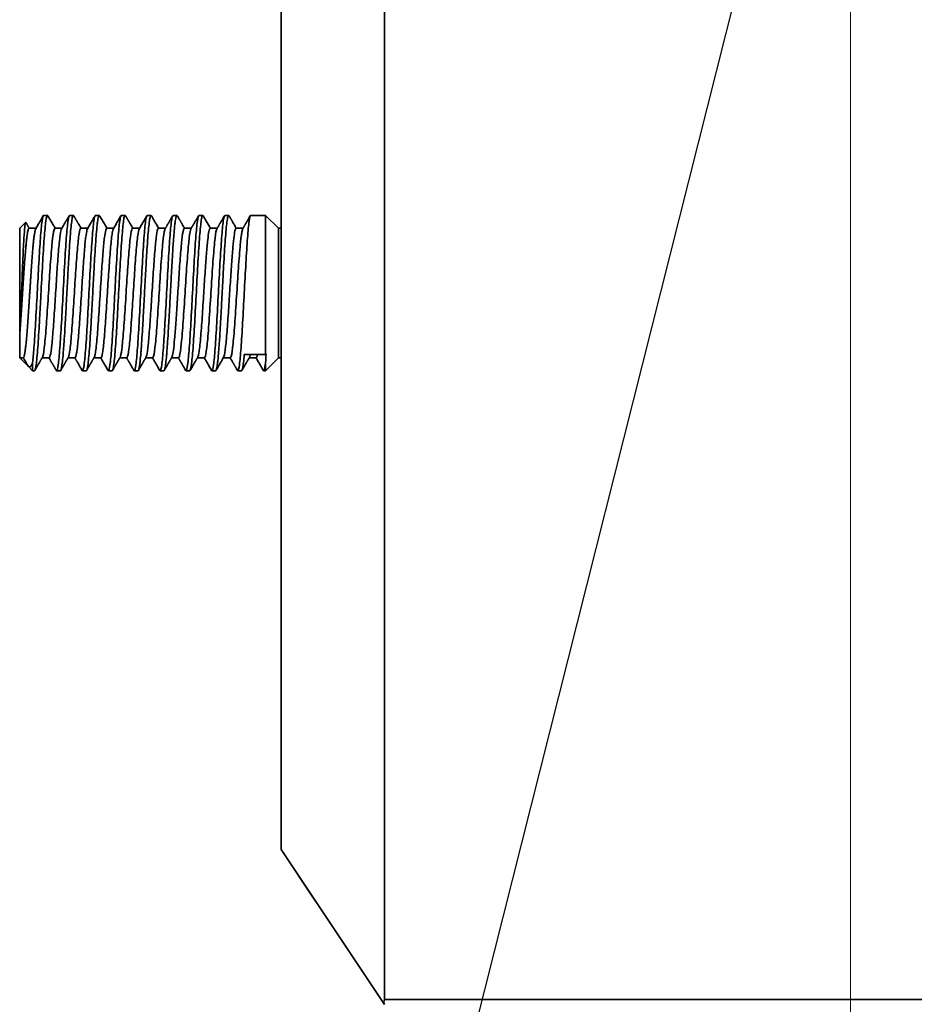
# Model space of a CAD drawing. Header units: millimetres. Extents: x 31 to 1647, y 187 to 975.
# Tile 3 of 151: x 48 to 83, y 388 to 426. Entities that reach past the tile are written whole.
import ezdxf

# ---------------------------------------------------------------- set-up
doc = ezdxf.new("R2010")
doc.units = ezdxf.units.MM
doc.layers.add('1', color=7, linetype='Continuous', true_color=0xffffff)
doc.styles.add('kanji2', font='simplex.shx', dxfattribs={"bigfont": 'bigfont.shx'})
doc.dimstyles.get("Standard").update_dxf_attribs({"dimtxt": 0.18, "dimasz": 0.18, "dimexe": 0.18, "dimexo": 0.0625, "dimgap": 0.09, "dimtad": 0, "dimtih": 1, "dimtoh": 1, "dimdec": 4, "dimzin": 0, "dimdsep": 46, "dimtxsty": 'Standard', "dimcen": 0.09, "dimadec": 0, "dimazin": 0, "dimtfac": 1, "dimtdec": 4, "dimtofl": 0, "dimtmove": 0, "dimatfit": 3, "dimfxl": 1, "dimtolj": 1, "dimtzin": 0, "dimarcsym": 0})

# ---------------------------------------------------------------- blocks, each defined once
blk = doc.blocks.new('_U4')
at = {"layer": '1', "color": 146, "lineweight": 13}
for p, q in [((80.322633, 441.824238), (80.322633, 349.381738)), ((127.272633, 388.319238), (127.272633, 349.381738)), ((80.322633, 351.381738), (83.32263, 352.185585)), ((127.272633, 351.381738), (124.27263, 352.185585)), ((80.322633, 351.381738), (127.272633, 351.381738)), ((80.322633, 351.381738), (83.322636, 350.57789)), ((127.272633, 351.381738), (124.272636, 350.57789))]:
    blk.add_line(p, q, dxfattribs=at)
at = {"layer": '1', "color": 146, "linetype": 'Continuous', "lineweight": 13, "insert": (95.090785, 351.14823), "char_height": 3, "attachment_point": 7, "line_spacing_factor": 0.63253, "style": 'kanji2'}
blk.add_mtext('\\W0.8745;47', dxfattribs=at)
blk = doc.blocks.new('_Open')
at = {"color": 0, "linetype": 'ByBlock', "lineweight": -2}
for p, q in [((-1, 0.166667), (0, 0)), ((-1, -0.166667), (0, 0)), ((0, 0), (-1, 0))]:
    blk.add_line(p, q, dxfattribs=at)

msp = doc.modelspace()

# ---------------------------------------------------------------- linework, layer by layer
at = {"layer": '1', "color": 18, "linetype": 'Continuous', "lineweight": 35}
for p, q in [((62.3126, 388.5821), (62.3126, 459.2242)), ((58.3226, 448.155), (58.3226, 394.5671)), ((49.2955, 418.7842), (49.1496, 418.7842)), ((50.2959, 418.7842), (50.1494, 418.7842)), ((51.2956, 418.7842), (51.1496, 418.7842)), ((52.2961, 418.7842), (52.1495, 418.7842)), ((53.2954, 418.7842), (53.1495, 418.7842)), ((54.2959, 418.7842), (54.1495, 418.7842)), ((55.2957, 418.7842), (55.1495, 418.7842)), ((56.2958, 418.7842), (56.1495, 418.7842)), ((57.7226, 418.7842), (57.1496, 418.7842)), ((58.2226, 418.2842), (57.7226, 418.7842)), ((57.7226, 418.7842), (57.7226, 413.4148)), ((48.4519, 418.5135), (48.2226, 418.2842)), ((48.2226, 418.2842), (48.2226, 414.169)), ((48.8521, 418.2842), (48.5845, 418.2842)), ((49.8521, 418.2842), (49.5844, 418.2842)), ((50.8521, 418.2842), (50.5844, 418.2842)), ((51.8521, 418.2842), (51.5846, 418.2842)), ((52.8521, 418.2842), (52.5843, 418.2842)), ((53.8521, 418.2842), (53.5846, 418.2842)), ((54.8521, 418.2842), (54.5844, 418.2842)), ((55.8521, 418.2842), (55.5844, 418.2842)), ((56.8521, 418.2842), (56.5848, 418.2842)), ((58.3232, 418.2842), (58.2226, 418.2842)), ((58.2226, 418.2842), (58.2226, 415.7842)), ((58.2226, 415.7842), (58.2226, 413.2842)), ((48.2226, 413.2842), (48.2226, 414.169)), ((48.2226, 413.2842), (48.3608, 413.2842)), ((48.2226, 413.2842), (48.5495, 412.9573)), ((48.7226, 413.0953), (48.7226, 412.7842)), ((49.0932, 413.2842), (49.3609, 413.2842)), ((50.0932, 413.2842), (50.3608, 413.2842)), ((51.0932, 413.2842), (51.3608, 413.2842)), ((52.0931, 413.2842), (52.3608, 413.2842)), ((53.0932, 413.2842), (53.3608, 413.2842)), ((54.0932, 413.2842), (54.3609, 413.2842)), ((55.0931, 413.2842), (55.3608, 413.2842)), ((56.0931, 413.2842), (56.3609, 413.2842)), ((56.9008, 413.4148), (57.7226, 413.4148)), ((57.0931, 413.2842), (57.3608, 413.2842)), ((57.7226, 413.4148), (57.7429, 413.4308)), ((57.7226, 412.7842), (58.2226, 413.2842)), ((57.7226, 413.0953), (57.7226, 412.7842)), ((58.2226, 413.2842), (58.3232, 413.2842)), ((48.5495, 412.9573), (48.7226, 412.7842)), ((48.7226, 412.7842), (48.7958, 412.7842)), ((49.6495, 412.7842), (49.7958, 412.7842)), ((50.6495, 412.7842), (50.7957, 412.7842)), ((51.6495, 412.7842), (51.7958, 412.7842)), ((52.6495, 412.7842), (52.7957, 412.7842)), ((53.6495, 412.7842), (53.7958, 412.7842)), ((54.6495, 412.7842), (54.7958, 412.7842)), ((55.6495, 412.7842), (55.7957, 412.7842)), ((56.6495, 412.7842), (56.7958, 412.7842)), ((57.6495, 412.7842), (57.7226, 412.7842)), ((58.3226, 394.2842), (58.3226, 394.5671)), ((58.3226, 394.2842), (59.6533, 392.2883)), ((58.3226, 394.2842), (62.316, 388.2942)), ((62.3177, 388.4942), (120.3226, 388.4942))]:
    msp.add_line(p, q, dxfattribs=at)
for centre, major_axis, start_param, end_param in [((62.8606, 388.3967), (0.5638, 0), 2.8678212, 3.429795), ((62.9256, 388.2992), (0.4423, -0.6635), 3.9062759, 4.0355604)]:
    msp.add_ellipse(centre, major_axis=major_axis, ratio=0.639602, start_param=start_param, end_param=end_param, dxfattribs=at)
for points, knots in [([(48.7226, 413.0953), (48.7399, 413.24), (48.7781, 413.6642), (48.837, 414.6063), (48.8995, 415.7842), (48.962, 416.9622), (49.0245, 417.9608), (49.087, 418.6281), (49.1287, 418.7844), (49.1495, 418.7843), (49.1496, 418.7843)], [0, 0, 0, 0, 0.121508, 0.2678995, 0.414291, 0.5606825, 0.707074, 0.8534655, 0.9998569, 1, 1, 1, 1]), ([(49.3103, 418.7717), (49.3061, 418.779), (49.3019, 418.7831), (49.2764, 418.789), (49.2551, 418.712), (49.2125, 418.4073), (49.1912, 418.1793), (49.1486, 417.6085), (49.1273, 417.2657), (49.0847, 416.5197), (49.0634, 416.1165), (49.0314, 415.5146), (49.0208, 415.3144), (48.9995, 414.9229), (48.9888, 414.7317), (48.9676, 414.3659), (48.9569, 414.1914), (48.9356, 413.8658), (48.925, 413.7148), (48.9037, 413.4428), (48.893, 413.3216), (48.8717, 413.1137), (48.8611, 413.0269), (48.8398, 412.8919), (48.8238, 412.8192), (48.8078, 412.7912), (48.8003, 412.7851), (48.7981, 412.7842), (48.7959, 412.7842)], [0, 0, 0, 0, 0.0245902, 0.0245902, 0.1487829, 0.1487829, 0.2729757, 0.2729757, 0.3971684, 0.3971684, 0.5213612, 0.5213612, 0.5834575, 0.5834575, 0.6455539, 0.6455539, 0.7076503, 0.7076503, 0.7697466, 0.7697466, 0.831843, 0.831843, 0.8939394, 0.8939394, 0.9560358, 0.987084, 0.987084, 1, 1, 1, 1]), ([(49.635, 412.7967), (49.6398, 412.7884), (49.6655, 412.766), (49.712, 412.9404), (49.7745, 413.6076), (49.837, 414.6063), (49.8995, 415.7842), (49.962, 416.9622), (50.0245, 417.9608), (50.087, 418.6281), (50.1287, 418.7844), (50.1495, 418.7843), (50.1496, 418.7843)], [0, 0, 0, 0, 0.0281831, 0.1496492, 0.2711154, 0.3925815, 0.5140476, 0.6355137, 0.7569799, 0.878446, 0.9999121, 1, 1, 1, 1]), ([(50.3103, 418.7716), (50.3029, 418.7845), (50.2954, 418.7876), (50.2773, 418.7709), (50.2614, 418.7257), (50.2454, 418.6369), (50.2347, 418.5682), (50.2294, 418.529), (50.2134, 418.3979), (50.1975, 418.2395), (50.1815, 418.0452), (50.1708, 417.9082), (50.1655, 417.836), (50.1496, 417.6094), (50.1336, 417.3628), (50.1176, 417.0939), (50.107, 416.9105), (50.1016, 416.8167), (50.0857, 416.5307), (50.0697, 416.2351), (50.0537, 415.9344), (50.0431, 415.7337), (50.0377, 415.6333), (50.0218, 415.3333), (50.0058, 415.0358), (49.9898, 414.751), (49.9792, 414.5649), (49.9738, 414.4739), (49.9579, 414.2076), (49.9419, 413.9554), (49.9259, 413.7319), (49.9153, 413.5901), (49.8993, 413.3882), (49.8833, 413.2214), (49.8674, 413.0813), (49.862, 413.0391), (49.8514, 412.9641), (49.8354, 412.8658), (49.8194, 412.8108), (49.8045, 412.7876), (49.8001, 412.7842), (49.7958, 412.7842)], [0, 0, 0, 0, 0.0434567, 0.0434567, 0.1055376, 0.1365781, 0.1365781, 0.1676186, 0.1676186, 0.2296995, 0.26074, 0.26074, 0.2917805, 0.2917805, 0.3538614, 0.3849019, 0.3849019, 0.4159424, 0.4159424, 0.4780233, 0.5090638, 0.5090638, 0.5401043, 0.5401043, 0.6021852, 0.6332257, 0.6332257, 0.6642662, 0.6642662, 0.7263472, 0.7573876, 0.7573876, 0.7884281, 0.8505091, 0.8505091, 0.8815495, 0.8815495, 0.91259, 0.974671, 0.974671, 1, 1, 1, 1]), ([(50.6351, 412.7965), (50.6399, 412.7883), (50.6656, 412.7662), (50.712, 412.9404), (50.7745, 413.6076), (50.837, 414.6063), (50.8995, 415.7842), (50.962, 416.9622), (51.0245, 417.9608), (51.087, 418.6281), (51.1287, 418.7843), (51.1495, 418.7843), (51.1495, 418.7843)], [0, 0, 0, 0, 0.0279483, 0.1494476, 0.2709469, 0.3924462, 0.5139456, 0.6354449, 0.7569442, 0.8784436, 0.9999429, 1, 1, 1, 1]), ([(51.3103, 418.7718), (51.3049, 418.781), (51.2996, 418.7851), (51.289, 418.7833), (51.273, 418.7652), (51.257, 418.7022), (51.241, 418.6104), (51.2357, 418.575), (51.2251, 418.4949), (51.2091, 418.3606), (51.1931, 418.187), (51.1771, 417.9905), (51.1718, 417.9212), (51.1612, 417.7755), (51.1452, 417.5464), (51.1292, 417.2898), (51.1133, 417.0197), (51.1079, 416.9275), (51.0973, 416.7395), (51.0813, 416.452), (51.0653, 416.1531), (51.0494, 415.8525), (51.044, 415.7521), (51.0334, 415.5516), (51.0174, 415.2515), (51.0014, 414.9578), (50.9801, 414.58), (50.9695, 414.3981), (50.9482, 414.055), (50.9376, 413.8939), (50.9163, 413.5992), (50.9056, 413.4657), (50.8843, 413.2314), (50.8737, 413.1306), (50.8524, 412.9658), (50.8417, 412.9021), (50.8204, 412.8138), (50.8098, 412.7891), (50.798, 412.7844), (50.7969, 412.7842), (50.7958, 412.7842)], [0, 0, 0, 0, 0.0310482, 0.0310482, 0.0620964, 0.1241927, 0.1241927, 0.1552409, 0.1552409, 0.1862891, 0.2483855, 0.2483855, 0.2794337, 0.2794337, 0.3104819, 0.3725782, 0.3725782, 0.4036264, 0.4036264, 0.4346746, 0.496771, 0.496771, 0.5278192, 0.5278192, 0.5588674, 0.6209637, 0.6209637, 0.6830601, 0.6830601, 0.7451565, 0.7451565, 0.8072529, 0.8072529, 0.8693492, 0.8693492, 0.9314456, 0.9314456, 0.993542, 0.993542, 1, 1, 1, 1]), ([(51.6351, 412.7965), (51.6399, 412.7883), (51.6655, 412.7662), (51.712, 412.9404), (51.7745, 413.6076), (51.837, 414.6063), (51.8995, 415.7842), (51.962, 416.9622), (52.0245, 417.9608), (52.087, 418.6281), (52.1287, 418.7843), (52.1495, 418.7843), (52.1495, 418.7843)], [0, 0, 0, 0, 0.0279791, 0.1494784, 0.2709777, 0.392477, 0.5139764, 0.6354757, 0.756975, 0.8784744, 0.9999737, 1, 1, 1, 1]), ([(52.3103, 418.7717), (52.3071, 418.7773), (52.3038, 418.7811), (52.2899, 418.7891), (52.2793, 418.7748), (52.258, 418.7067), (52.2473, 418.6529), (52.2154, 418.4347), (52.1941, 418.213), (52.1515, 417.6528), (52.1302, 417.3141), (52.0876, 416.5737), (52.0663, 416.172), (52.0237, 415.3692), (52.0024, 414.9681), (51.9598, 414.2306), (51.9385, 413.894), (51.9066, 413.4779), (51.8959, 413.3538), (51.8746, 413.1396), (51.864, 413.0495), (51.8427, 412.9075), (51.832, 412.8555), (51.8129, 412.7974), (51.8044, 412.7843), (51.7958, 412.7842)], [0, 0, 0, 0, 0.0188773, 0.0188773, 0.0809737, 0.0809737, 0.14307, 0.14307, 0.2672628, 0.2672628, 0.3914555, 0.3914555, 0.5156483, 0.5156483, 0.639841, 0.639841, 0.7640338, 0.7640338, 0.8261302, 0.8261302, 0.8882265, 0.8882265, 0.9503229, 0.9503229, 1, 1, 1, 1]), ([(52.6351, 412.7966), (52.6399, 412.7883), (52.6655, 412.7662), (52.712, 412.9404), (52.7745, 413.6076), (52.837, 414.6063), (52.8995, 415.7842), (52.962, 416.9622), (53.0245, 417.9608), (53.087, 418.6281), (53.1287, 418.7845), (53.1496, 418.7843), (53.1496, 418.7843)], [0, 0, 0, 0, 0.0280022, 0.1494683, 0.2709345, 0.3924006, 0.5138667, 0.6353328, 0.756799, 0.8782651, 0.9997312, 1, 1, 1, 1]), ([(53.3102, 418.7719), (53.3038, 418.7829), (53.2973, 418.7867), (53.2803, 418.7768), (53.2696, 418.7504), (53.2483, 418.6585), (53.2377, 418.5931), (53.2164, 418.4249), (53.2057, 418.3225), (53.1844, 418.0852), (53.1738, 417.9504), (53.1525, 417.6532), (53.1365, 417.4099), (53.1205, 417.1435), (53.1099, 416.9616), (53.1046, 416.8685), (53.0886, 416.5843), (53.0726, 416.29), (53.0566, 415.9896), (53.046, 415.7891), (53.0407, 415.6886), (53.0247, 415.3882), (53.0087, 415.0897), (52.9927, 414.8031), (52.9821, 414.6157), (52.9768, 414.5239), (52.9608, 414.255), (52.9448, 413.9998), (52.9288, 413.7726), (52.9182, 413.6282), (52.9129, 413.5595), (52.8969, 413.3651), (52.8809, 413.1937), (52.865, 413.0619), (52.8543, 412.9835), (52.849, 412.949), (52.833, 412.8598), (52.817, 412.7995), (52.8011, 412.7841), (52.7957, 412.7841)], [0, 0, 0, 0, 0.0375062, 0.0375062, 0.0996026, 0.0996026, 0.161699, 0.161699, 0.2237953, 0.2237953, 0.2858917, 0.2858917, 0.3479881, 0.3790363, 0.3790363, 0.4100845, 0.4100845, 0.4721808, 0.503229, 0.503229, 0.5342772, 0.5342772, 0.5963736, 0.6274218, 0.6274218, 0.6584699, 0.6584699, 0.7205663, 0.7516145, 0.7516145, 0.7826627, 0.7826627, 0.8447591, 0.8758073, 0.8758073, 0.9068554, 0.9068554, 0.9689518, 1, 1, 1, 1]), ([(53.6349, 412.7968), (53.6398, 412.7884), (53.6655, 412.766), (53.712, 412.9404), (53.7745, 413.6076), (53.837, 414.6063), (53.8995, 415.7842), (53.962, 416.9622), (54.0245, 417.9608), (54.087, 418.628), (54.1287, 418.7843), (54.1495, 418.7843)], [0, 0, 0, 0, 0.0283063, 0.1497724, 0.2712386, 0.3927047, 0.5141708, 0.6356369, 0.7571031, 0.8785692, 1, 1, 1, 1]), ([(54.3101, 418.772), (54.3058, 418.7794), (54.3015, 418.7835), (54.2919, 418.7852), (54.2866, 418.781), (54.2706, 418.7535), (54.2546, 418.6959), (54.2386, 418.5949), (54.228, 418.5182), (54.212, 418.389), (54.196, 418.2199), (54.1801, 418.0276), (54.1747, 417.9597), (54.1641, 417.8166), (54.1481, 417.5912), (54.1321, 417.3375), (54.1162, 417.07), (54.1108, 416.9785), (54.1002, 416.7918), (54.0842, 416.5061), (54.0683, 416.2081), (54.0523, 415.9079), (54.047, 415.8074), (54.0363, 415.6068), (54.0203, 415.3062), (54.0044, 415.0113), (53.9884, 414.7261), (53.9831, 414.6327), (53.9724, 414.45), (53.9564, 414.1823), (53.9405, 413.9373), (53.9245, 413.7126), (53.9192, 413.641), (53.9085, 413.5054), (53.8926, 413.3132), (53.8766, 413.1571), (53.8553, 412.9856), (53.8446, 412.9183), (53.8233, 412.8228), (53.8127, 412.7945), (53.7999, 412.7849), (53.7978, 412.7841), (53.7956, 412.7841)], [0, 0, 0, 0, 0.0250869, 0.0250869, 0.0561351, 0.0561351, 0.1182315, 0.1492797, 0.1492797, 0.1803279, 0.2424242, 0.2424242, 0.2734724, 0.2734724, 0.3045206, 0.366617, 0.366617, 0.3976652, 0.3976652, 0.4287134, 0.4908097, 0.4908097, 0.5218579, 0.5218579, 0.5529061, 0.6150025, 0.6150025, 0.6460507, 0.6460507, 0.6770989, 0.7391952, 0.7391952, 0.7702434, 0.7702434, 0.8012916, 0.863388, 0.863388, 0.9254844, 0.9254844, 0.9875807, 0.9875807, 1, 1, 1, 1]), ([(54.6349, 412.7968), (54.6398, 412.7884), (54.6655, 412.7659), (54.712, 412.9404), (54.7745, 413.6076), (54.837, 414.6063), (54.8995, 415.7842), (54.962, 416.9622), (55.0245, 417.9608), (55.087, 418.628), (55.1287, 418.7842), (55.1495, 418.7843)], [0, 0, 0, 0, 0.0283371, 0.1498032, 0.2712694, 0.3927355, 0.5142016, 0.6356677, 0.7571339, 0.8786, 1, 1, 1, 1]), ([(55.3101, 418.772), (55.3079, 418.7758), (55.3057, 418.7787), (55.2928, 418.7906), (55.2822, 418.7801), (55.2609, 418.7193), (55.2503, 418.669), (55.229, 418.5306), (55.2183, 418.4421), (55.197, 418.2311), (55.1864, 418.1085), (55.1651, 417.8338), (55.1544, 417.6815), (55.1331, 417.3538), (55.1225, 417.1784), (55.0905, 416.6275), (55.0692, 416.2273), (55.0266, 415.4245), (55.0053, 415.022), (54.9627, 414.2787), (54.9414, 413.938), (54.8988, 413.3724), (54.8776, 413.1475), (54.8361, 412.8573), (54.8159, 412.7841), (54.7957, 412.7841)], [0, 0, 0, 0, 0.012916, 0.012916, 0.0750124, 0.0750124, 0.1371088, 0.1371088, 0.1992052, 0.1992052, 0.2613015, 0.2613015, 0.3233979, 0.3233979, 0.3854943, 0.3854943, 0.509687, 0.509687, 0.6338798, 0.6338798, 0.7580725, 0.7580725, 0.8822653, 0.8822653, 1, 1, 1, 1]), ([(55.6349, 412.7969), (55.6398, 412.7884), (55.6655, 412.7659), (55.712, 412.9404), (55.7745, 413.6076), (55.837, 414.6063), (55.8995, 415.7842), (55.962, 416.9622), (56.0245, 417.9608), (56.087, 418.6279), (56.1286, 418.7842), (56.1495, 418.7843)], [0, 0, 0, 0, 0.0283679, 0.149834, 0.2713002, 0.3927663, 0.5142324, 0.6356985, 0.7571647, 0.8786308, 1, 1, 1, 1]), ([(56.3102, 418.7719), (56.3047, 418.7813), (56.2993, 418.7854), (56.2832, 418.7818), (56.2725, 418.759), (56.2512, 418.6743), (56.2406, 418.6124), (56.2193, 418.4511), (56.2086, 418.3518), (56.1873, 418.1205), (56.1767, 417.9885), (56.1554, 417.6964), (56.1447, 417.5363), (56.1234, 417.1952), (56.1128, 417.0141), (56.0915, 416.6376), (56.0808, 416.4423), (56.0596, 416.0456), (56.0489, 415.8442), (56.0276, 415.4432), (56.0116, 415.1439), (55.9957, 414.8556), (55.985, 414.6669), (55.9797, 414.5743), (55.9637, 414.303), (55.9477, 414.0449), (55.9318, 413.814), (55.9211, 413.667), (55.9158, 413.597), (55.8998, 413.3984), (55.8838, 413.2225), (55.8679, 413.0857), (55.8572, 413.0039), (55.8519, 412.9676), (55.8359, 412.8731), (55.82, 412.8074), (55.804, 412.7865), (55.7976, 412.7843), (55.7966, 412.7841), (55.7956, 412.7841)], [0, 0, 0, 0, 0.0317854, 0.0317854, 0.0938664, 0.0938664, 0.1559474, 0.1559474, 0.2180283, 0.2180283, 0.2801093, 0.2801093, 0.3421902, 0.3421902, 0.4042712, 0.4042712, 0.4663521, 0.4663521, 0.5284331, 0.5284331, 0.590514, 0.6215545, 0.6215545, 0.652595, 0.652595, 0.7146759, 0.7457164, 0.7457164, 0.7767569, 0.7767569, 0.8388378, 0.8698783, 0.8698783, 0.9009188, 0.9009188, 0.9629998, 0.9940402, 0.9940402, 1, 1, 1, 1]), ([(56.6349, 412.7969), (56.6398, 412.7884), (56.6655, 412.7659), (56.712, 412.9404), (56.7745, 413.6076), (56.837, 414.6063), (56.8995, 415.7842), (56.962, 416.9622), (57.0245, 417.9608), (57.087, 418.6278), (57.1286, 418.7841), (57.1494, 418.7843)], [0, 0, 0, 0, 0.0283987, 0.1498648, 0.271331, 0.3927971, 0.5142632, 0.6357293, 0.7571955, 0.8786616, 1, 1, 1, 1]), ([(48.4621, 418.51), (48.4604, 418.5129), (48.4587, 418.5147), (48.4518, 418.5171), (48.4466, 418.5079), (48.431, 418.4479), (48.4205, 418.3651), (48.3997, 418.1223), (48.3893, 417.9625), (48.3737, 417.6783), (48.3685, 417.5761), (48.358, 417.3593), (48.3528, 417.2448), (48.3424, 417.0066), (48.3372, 416.8828), (48.3268, 416.629), (48.3164, 416.3687), (48.306, 416.1024), (48.2955, 415.8362), (48.2903, 415.7032), (48.2747, 415.309), (48.2643, 415.0529), (48.2435, 414.5781), (48.233, 414.3594), (48.2226, 414.169)], [0, 0, 0, 0, 0.0212072, 0.0212072, 0.08646, 0.08646, 0.2169657, 0.2169657, 0.3474715, 0.3474715, 0.4127243, 0.4127243, 0.4779772, 0.4779772, 0.54323, 0.54323, 0.6084829, 0.6737357, 0.6737357, 0.7389886, 0.7389886, 0.8694943, 0.8694943, 1, 1, 1, 1]), ([(48.5931, 418.2842), (48.5882, 418.2927), (48.5759, 418.314), (48.557, 418.3465), (48.5374, 418.3802), (48.5206, 418.4091), (48.5066, 418.4332), (48.4954, 418.4526), (48.487, 418.4671), (48.4813, 418.4769), (48.477, 418.4843), (48.4718, 418.4932), (48.4668, 418.502), (48.463, 418.5083), (48.4621, 418.51)], [0, 0, 0, 0, 0.1121954, 0.282827, 0.4322076, 0.5603305, 0.6671899, 0.7527809, 0.8170993, 0.8601422, 0.883688, 0.915092, 0.9784778, 1, 1, 1, 1]), ([(49.1347, 418.7713), (49.1258, 418.7559), (49.1065, 418.7226), (49.0761, 418.6701), (49.0427, 418.6125), (49.0069, 418.5509), (48.9689, 418.4853), (48.9285, 418.4158), (48.8863, 418.3432), (48.8576, 418.2937), (48.8431, 418.2687)], [0, 0, 0, 0, 0.0919095, 0.1986272, 0.3132625, 0.4358108, 0.5662674, 0.7046273, 0.850885, 1, 1, 1, 1]), ([(49.5931, 418.2842), (49.573, 418.3189), (49.5286, 418.3954), (49.4593, 418.5149), (49.3852, 418.6425), (49.3354, 418.7283), (49.3106, 418.7712)], [0, 0, 0, 0, 0.2137182, 0.4713426, 0.7359285, 1, 1, 1, 1]), ([(50.1349, 418.7715), (50.129, 418.7613), (50.1174, 418.7414), (50.1011, 418.7133), (50.0868, 418.6887), (50.0752, 418.6687), (50.0663, 418.6532), (50.0588, 418.6404), (50.0513, 418.6275), (50.0423, 418.6118), (50.0298, 418.5904), (50.0136, 418.5623), (49.993, 418.5269), (49.9691, 418.4858), (49.942, 418.4389), (49.9115, 418.3864), (49.8781, 418.329), (49.855, 418.2892), (49.8431, 418.2687)], [0, 0, 0, 0, 0.0607696, 0.1188721, 0.1678045, 0.2075685, 0.2381651, 0.2598723, 0.2841938, 0.3152478, 0.3530337, 0.4121527, 0.4826207, 0.5644339, 0.6575883, 0.762079, 0.8779009, 1, 1, 1, 1]), ([(50.5931, 418.2842), (50.5857, 418.2971), (50.5685, 418.3266), (50.5428, 418.3709), (50.5173, 418.4149), (50.4953, 418.4528), (50.4769, 418.4845), (50.4621, 418.51), (50.4509, 418.5293), (50.4436, 418.5418), (50.4392, 418.5494), (50.4359, 418.5551), (50.4315, 418.5626), (50.4253, 418.5733), (50.4172, 418.5873), (50.4064, 418.606), (50.3925, 418.6299), (50.3753, 418.6595), (50.3555, 418.6938), (50.3336, 418.7316), (50.3183, 418.7579), (50.3106, 418.7712)], [0, 0, 0, 0, 0.0789515, 0.1821504, 0.2726418, 0.3504206, 0.4154823, 0.4678232, 0.5074402, 0.534331, 0.5451874, 0.5541591, 0.5695013, 0.5915052, 0.6201715, 0.6555008, 0.706692, 0.7674807, 0.8378688, 0.9178585, 1, 1, 1, 1]), ([(51.1347, 418.7712), (51.1258, 418.7559), (51.1065, 418.7226), (51.0761, 418.6701), (51.0426, 418.6125), (51.0069, 418.5509), (50.9688, 418.4853), (50.9285, 418.4158), (50.8864, 418.3432), (50.8577, 418.2938), (50.8432, 418.2688)], [0, 0, 0, 0, 0.0918894, 0.1986807, 0.3133773, 0.4359751, 0.5664699, 0.7048574, 0.8511333, 1, 1, 1, 1]), ([(51.5931, 418.2842), (51.5781, 418.3101), (51.5454, 418.3665), (51.4959, 418.4518), (51.4454, 418.5387), (51.3975, 418.6213), (51.3528, 418.6984), (51.3241, 418.7479), (51.3105, 418.7714)], [0, 0, 0, 0, 0.1594998, 0.3469682, 0.5254648, 0.694981, 0.8555086, 1, 1, 1, 1]), ([(52.1347, 418.7713), (52.1173, 418.7412), (52.0825, 418.6812), (52.0309, 418.5923), (51.9807, 418.5057), (51.9325, 418.4227), (51.8869, 418.3441), (51.8573, 418.2931), (51.8431, 418.2686)], [0, 0, 0, 0, 0.1792448, 0.3584269, 0.5305815, 0.6957116, 0.8538201, 1, 1, 1, 1]), ([(52.5931, 418.2842), (52.5857, 418.297), (52.5684, 418.3268), (52.5423, 418.3718), (52.5158, 418.4174), (52.4924, 418.4577), (52.4722, 418.4925), (52.4551, 418.522), (52.4411, 418.5462), (52.431, 418.5636), (52.4241, 418.5754), (52.4199, 418.5827), (52.416, 418.5894), (52.4113, 418.5975), (52.405, 418.6085), (52.396, 418.624), (52.3841, 418.6445), (52.369, 418.6705), (52.3512, 418.7011), (52.3315, 418.7352), (52.3176, 418.7591), (52.3106, 418.7712)], [0, 0, 0, 0, 0.0788118, 0.1835475, 0.2772508, 0.3599172, 0.4315427, 0.4921239, 0.5416576, 0.5801414, 0.5996574, 0.6142612, 0.6252001, 0.6411235, 0.6636864, 0.692889, 0.7366978, 0.7900702, 0.853008, 0.9255131, 1, 1, 1, 1]), ([(53.1347, 418.7712), (53.1173, 418.7412), (53.0825, 418.6812), (53.0309, 418.5923), (52.9807, 418.5058), (52.9326, 418.4228), (52.887, 418.3442), (52.8574, 418.2933), (52.8432, 418.269)], [0, 0, 0, 0, 0.1792533, 0.3585282, 0.5307901, 0.6960412, 0.8542835, 1, 1, 1, 1]), ([(53.5931, 418.2842), (53.5816, 418.3041), (53.5559, 418.3484), (53.5167, 418.4159), (53.4764, 418.4854), (53.4383, 418.551), (53.4026, 418.6126), (53.3692, 418.6702), (53.3387, 418.7226), (53.3195, 418.7559), (53.3106, 418.7712)], [0, 0, 0, 0, 0.1221387, 0.2730811, 0.415875, 0.5505152, 0.6769965, 0.7953142, 0.9054637, 1, 1, 1, 1]), ([(54.5931, 418.2842), (54.5859, 418.2968), (54.5688, 418.3261), (54.543, 418.3707), (54.5165, 418.4163), (54.4929, 418.4569), (54.4722, 418.4925), (54.4544, 418.5232), (54.4395, 418.5489), (54.4282, 418.5684), (54.42, 418.5825), (54.4144, 418.5922), (54.4091, 418.6013), (54.4029, 418.6119), (54.3948, 418.6259), (54.3838, 418.645), (54.3695, 418.6696), (54.3518, 418.7001), (54.3318, 418.7347), (54.3177, 418.759), (54.3104, 418.7714)], [0, 0, 0, 0, 0.0770524, 0.1808329, 0.2744093, 0.3577777, 0.4309342, 0.4938756, 0.5465988, 0.5891015, 0.6141709, 0.6335406, 0.6488926, 0.6701265, 0.6988607, 0.7350959, 0.7874326, 0.8501915, 0.9233746, 1, 1, 1, 1]), ([(55.5931, 418.2842), (55.5816, 418.3041), (55.5559, 418.3484), (55.5167, 418.4159), (55.4763, 418.4854), (55.4383, 418.551), (55.4026, 418.6126), (55.3691, 418.6702), (55.3387, 418.7227), (55.3194, 418.756), (55.3105, 418.7714)], [0, 0, 0, 0, 0.1220955, 0.2729849, 0.4157263, 0.5503143, 0.6767436, 0.7950093, 0.9051068, 1, 1, 1, 1]), ([(56.5931, 418.2842), (56.5844, 418.2993), (56.5644, 418.3338), (56.5342, 418.3858), (56.5036, 418.4385), (56.4761, 418.4859), (56.4517, 418.5279), (56.4303, 418.5647), (56.4131, 418.5944), (56.3996, 418.6178), (56.3893, 418.6354), (56.3807, 418.6503), (56.3725, 418.6644), (56.3621, 418.6824), (56.3479, 418.7069), (56.3299, 418.7378), (56.317, 418.7602), (56.3102, 418.7719)], [0, 0, 0, 0, 0.092957, 0.2119227, 0.3199999, 0.4171836, 0.5034693, 0.5788528, 0.6433305, 0.6862521, 0.7224672, 0.7519748, 0.777619, 0.8096424, 0.8626193, 0.9281194, 1, 1, 1, 1]), ([(57.1347, 418.7712), (57.1215, 418.7484), (57.0955, 418.7037), (57.058, 418.639), (57.0233, 418.5792), (56.9921, 418.5253), (56.9643, 418.4775), (56.941, 418.4373), (56.9217, 418.4041), (56.9063, 418.3775), (56.8928, 418.3542), (56.8803, 418.3327), (56.8677, 418.3111), (56.8554, 418.2899), (56.8473, 418.2759), (56.8435, 418.2693)], [0, 0, 0, 0, 0.1361748, 0.2673966, 0.3866275, 0.4938728, 0.589137, 0.6724241, 0.734283, 0.7873471, 0.8316667, 0.8732284, 0.9161765, 0.9605107, 1, 1, 1, 1]), ([(48.5845, 418.2842), (48.5804, 418.2843), (48.5705, 418.2783), (48.5548, 418.2458), (48.5373, 418.1801), (48.5198, 418.0855), (48.5023, 417.9632), (48.4849, 417.8146), (48.4674, 417.6415), (48.4499, 417.4461), (48.4324, 417.2306), (48.4149, 416.9977), (48.3974, 416.7502), (48.38, 416.491), (48.3625, 416.2233), (48.345, 415.9504), (48.3275, 415.6754), (48.31, 415.4017), (48.2926, 415.1327), (48.2751, 414.8714), (48.2576, 414.6215), (48.2401, 414.3842), (48.2285, 414.2408), (48.2226, 414.169)], [0, 0, 0, 0, 0.0338585, 0.0821656, 0.1304727, 0.1787797, 0.2270868, 0.2753939, 0.323701, 0.372008, 0.4203151, 0.4686222, 0.5169292, 0.5652363, 0.6135434, 0.6618505, 0.7101575, 0.7584646, 0.8067717, 0.8550788, 0.9033858, 0.9516929, 1, 1, 1, 1]), ([(48.3608, 413.2842), (48.3637, 413.285), (48.3696, 413.2865), (48.3784, 413.2984), (48.3873, 413.3174), (48.3961, 413.3442), (48.4049, 413.3784), (48.4137, 413.4201), (48.4226, 413.469), (48.4314, 413.525), (48.4402, 413.5879), (48.449, 413.6576), (48.4579, 413.7338), (48.4667, 413.8164), (48.4755, 413.9049), (48.4843, 413.9993), (48.4931, 414.0991), (48.502, 414.2042), (48.5108, 414.314), (48.5196, 414.4284), (48.5284, 414.547), (48.5373, 414.6693), (48.5461, 414.7951), (48.5549, 414.9239), (48.5637, 415.0554), (48.5726, 415.1891), (48.5814, 415.3246), (48.5902, 415.4616), (48.599, 415.5995), (48.6079, 415.738), (48.6167, 415.8767), (48.6255, 416.015), (48.6343, 416.1527), (48.6432, 416.2892), (48.652, 416.4242), (48.6608, 416.5572), (48.6696, 416.6878), (48.6784, 416.8157), (48.6873, 416.9403), (48.6961, 417.0615), (48.7049, 417.1787), (48.7137, 417.2916), (48.7226, 417.3999), (48.7314, 417.5032), (48.7402, 417.6013), (48.749, 417.6937), (48.7579, 417.7803), (48.7667, 417.8608), (48.7755, 417.9348), (48.7843, 418.0023), (48.7932, 418.063), (48.802, 418.1166), (48.8108, 418.1631), (48.8196, 418.2023), (48.8285, 418.234), (48.8364, 418.2558), (48.8414, 418.2658), (48.8434, 418.2694)], [0, 0, 0, 0, 0.0182824, 0.0365647, 0.0548471, 0.0731295, 0.0914119, 0.1096942, 0.1279766, 0.146259, 0.1645414, 0.1828237, 0.2011061, 0.2193885, 0.2376709, 0.2559532, 0.2742356, 0.292518, 0.3108004, 0.3290827, 0.3473651, 0.3656475, 0.3839299, 0.4022123, 0.4204946, 0.438777, 0.4570594, 0.4753418, 0.4936241, 0.5119065, 0.5301889, 0.5484713, 0.5667536, 0.585036, 0.6033184, 0.6216008, 0.6398832, 0.6581655, 0.6764479, 0.6947303, 0.7130127, 0.731295, 0.7495774, 0.7678598, 0.7861422, 0.8044246, 0.8227069, 0.8409893, 0.8592717, 0.8775541, 0.8958364, 0.9141188, 0.9324012, 0.9506836, 0.968966, 0.9872483, 1, 1, 1, 1]), ([(49.5845, 418.284), (49.5726, 418.284), (49.5368, 418.2217), (49.4773, 417.8055), (49.4059, 416.906), (49.3345, 415.7842), (49.263, 414.6625), (49.1916, 413.7629), (49.1379, 413.3876), (49.108, 413.3098), (49.1019, 413.2994)], [0, 0, 0, 0, 0.0741034, 0.2221172, 0.3701309, 0.5181447, 0.6661585, 0.8141723, 0.9621861, 1, 1, 1, 1]), ([(49.361, 413.2843), (49.3757, 413.2846), (49.4099, 413.3595), (49.4638, 413.7433), (49.5226, 414.4379), (49.5815, 415.3143), (49.6403, 416.2542), (49.6991, 417.1306), (49.7579, 417.8252), (49.806, 418.168), (49.8345, 418.2539), (49.8435, 418.2692)], [0, 0, 0, 0, 0.0911574, 0.2130798, 0.3350023, 0.4569247, 0.5788472, 0.7007696, 0.8226921, 0.9446145, 1, 1, 1, 1]), ([(50.5845, 418.2841), (50.5789, 418.2842), (50.5511, 418.2618), (50.5011, 418.0135), (50.4344, 417.2973), (50.3677, 416.3194), (50.301, 415.249), (50.2344, 414.2712), (50.168, 413.5578), (50.1238, 413.337), (50.1018, 413.2993)], [0, 0, 0, 0, 0.0347011, 0.1728359, 0.3109708, 0.4491056, 0.5872403, 0.7253751, 0.8635099, 1, 1, 1, 1]), ([(50.3608, 413.2844), (50.367, 413.2843), (50.3944, 413.3091), (50.4427, 413.5504), (50.5054, 414.2077), (50.5667, 415.0848), (50.6268, 416.0423), (50.6857, 416.9434), (50.7432, 417.6726), (50.7956, 418.1164), (50.8289, 418.2444), (50.8434, 418.2693)], [0, 0, 0, 0, 0.038067, 0.1704235, 0.3001745, 0.427318, 0.551852, 0.6737745, 0.7930834, 0.909777, 1, 1, 1, 1]), ([(51.5846, 418.2842), (51.5756, 418.2842), (51.5496, 418.2499), (51.5056, 418.0231), (51.4515, 417.4944), (51.3945, 416.7242), (51.3345, 415.7842), (51.2717, 414.7962), (51.206, 413.9228), (51.1491, 413.4421), (51.1141, 413.3203), (51.102, 413.2995)], [0, 0, 0, 0, 0.0558682, 0.1621307, 0.2743773, 0.3925988, 0.5167853, 0.6469264, 0.7830113, 0.9250287, 1, 1, 1, 1]), ([(51.3609, 413.2842), (51.3817, 413.2843), (51.4234, 413.4145), (51.4859, 413.9704), (51.5484, 414.8026), (51.6109, 415.7842), (51.6734, 416.7659), (51.7359, 417.598), (51.7926, 418.1028), (51.8285, 418.2436), (51.8436, 418.2694)], [0, 0, 0, 0, 0.1294156, 0.2589016, 0.3883875, 0.5178735, 0.6473594, 0.7768453, 0.9063312, 1, 1, 1, 1]), ([(52.5843, 418.2841), (52.5787, 418.2842), (52.5509, 418.2617), (52.5009, 418.0135), (52.4342, 417.2973), (52.3676, 416.3194), (52.3009, 415.249), (52.2342, 414.2712), (52.1678, 413.5576), (52.1237, 413.3369), (52.1017, 413.2992)], [0, 0, 0, 0, 0.0346224, 0.1727573, 0.3108922, 0.449027, 0.5871617, 0.7252964, 0.863431, 1, 1, 1, 1]), ([(52.3609, 413.2844), (52.3664, 413.2843), (52.3942, 413.3069), (52.4442, 413.5549), (52.5108, 414.2712), (52.5775, 415.249), (52.6442, 416.3194), (52.7108, 417.2973), (52.7773, 418.0113), (52.8215, 418.232), (52.8435, 418.2695)], [0, 0, 0, 0, 0.0344526, 0.172571, 0.3106893, 0.4488076, 0.586926, 0.7250443, 0.8631626, 1, 1, 1, 1]), ([(53.5846, 418.2842), (53.5699, 418.2841), (53.5356, 418.2093), (53.4817, 417.8252), (53.4229, 417.1306), (53.3641, 416.2542), (53.3052, 415.3143), (53.2464, 414.4379), (53.1876, 413.7433), (53.1394, 413.4003), (53.1108, 413.3144), (53.1019, 413.2991)], [0, 0, 0, 0, 0.0913916, 0.2132596, 0.3351277, 0.4569959, 0.5788641, 0.7007323, 0.8226006, 0.9444689, 1, 1, 1, 1]), ([(53.3608, 413.2845), (53.3727, 413.2845), (53.4084, 413.3469), (53.4679, 413.7629), (53.5394, 414.6625), (53.6108, 415.7842), (53.6822, 416.906), (53.7537, 417.8055), (53.8073, 418.1807), (53.8372, 418.2585), (53.8433, 418.2689)], [0, 0, 0, 0, 0.0740686, 0.2221111, 0.3701536, 0.5181961, 0.6662386, 0.8142811, 0.9623237, 1, 1, 1, 1]), ([(54.5844, 418.284), (54.5729, 418.284), (54.5401, 418.2287), (54.487, 417.8834), (54.4258, 417.1749), (54.3676, 416.3123), (54.3121, 415.4288), (54.2596, 414.6317), (54.2098, 413.994), (54.163, 413.5525), (54.1272, 413.3585), (54.1071, 413.3083), (54.1017, 413.299)], [0, 0, 0, 0, 0.0710542, 0.2033788, 0.3298843, 0.4505604, 0.5653976, 0.6743867, 0.7775189, 0.8747862, 0.9661806, 1, 1, 1, 1]), ([(54.3608, 413.2845), (54.3727, 413.2844), (54.4085, 413.3466), (54.468, 413.7629), (54.5395, 414.6625), (54.6109, 415.7842), (54.6823, 416.906), (54.7537, 417.8055), (54.8074, 418.1808), (54.8373, 418.2586), (54.8434, 418.269)], [0, 0, 0, 0, 0.074264, 0.2222628, 0.3702615, 0.5182603, 0.666259, 0.8142577, 0.9622564, 1, 1, 1, 1]), ([(55.5844, 418.2842), (55.5821, 418.2842), (55.5653, 418.2784), (55.533, 418.187), (55.4863, 417.8558), (55.4362, 417.3029), (55.3827, 416.5466), (55.3259, 415.6471), (55.2656, 414.7105), (55.202, 413.8839), (55.147, 413.4331), (55.1132, 413.3189), (55.1018, 413.2993)], [0, 0, 0, 0, 0.014203, 0.1042567, 0.2012745, 0.3052453, 0.4161577, 0.5339991, 0.6587564, 0.7904156, 0.9289619, 1, 1, 1, 1]), ([(55.3607, 413.2845), (55.3726, 413.2844), (55.4083, 413.3467), (55.4679, 413.7629), (55.5393, 414.6625), (55.6107, 415.7842), (55.6822, 416.906), (55.7536, 417.8055), (55.8073, 418.1809), (55.8372, 418.2587), (55.8433, 418.269)], [0, 0, 0, 0, 0.074184, 0.2221828, 0.3701815, 0.5181802, 0.666179, 0.8141778, 0.9621766, 1, 1, 1, 1]), ([(56.5848, 418.2842), (56.5735, 418.2842), (56.5473, 418.2403), (56.5052, 418.0089), (56.4576, 417.5546), (56.4073, 416.9029), (56.3543, 416.0954), (56.2986, 415.2087), (56.2402, 414.3521), (56.1792, 413.6581), (56.1328, 413.3697), (56.1068, 413.3073), (56.1021, 413.2992)], [0, 0, 0, 0, 0.0701535, 0.1634213, 0.2622124, 0.3665199, 0.4763363, 0.5916539, 0.7124645, 0.8387597, 0.9705304, 1, 1, 1, 1]), ([(56.3608, 413.2845), (56.3727, 413.2845), (56.4085, 413.3468), (56.468, 413.7629), (56.5395, 414.6625), (56.6109, 415.7842), (56.6823, 416.906), (56.7537, 417.8055), (56.8075, 418.181), (56.8374, 418.2587), (56.8435, 418.2691)], [0, 0, 0, 0, 0.0741063, 0.2221051, 0.3701039, 0.5181027, 0.6661015, 0.8141002, 0.962099, 1, 1, 1, 1]), ([(48.5495, 412.9573), (48.5784, 412.9285), (48.6072, 412.9248), (48.6505, 412.9588), (48.6649, 412.9767), (48.6938, 413.0259), (48.7082, 413.0573), (48.7226, 413.0953)], [0, 0, 0, 0, 0.5, 0.5, 0.75, 0.75, 1, 1, 1, 1]), ([(50.3521, 413.2842), (50.3537, 413.2816), (50.3598, 413.2709), (50.3704, 413.2528), (50.3833, 413.2306), (50.3956, 413.2093), (50.4086, 413.187), (50.4234, 413.1614), (50.4421, 413.1293), (50.4649, 413.0899), (50.4923, 413.0428), (50.5233, 412.9894), (50.5579, 412.9297), (50.5955, 412.8649), (50.6216, 412.8199), (50.6349, 412.7969)], [0, 0, 0, 0, 0.0161595, 0.0656578, 0.111426, 0.1534633, 0.1965365, 0.2488751, 0.3106251, 0.3945645, 0.4913206, 0.6008976, 0.7233005, 0.8585349, 1, 1, 1, 1]), ([(51.3521, 413.2842), (51.3582, 413.2737), (51.3747, 413.2453), (51.4024, 413.1977), (51.4358, 413.1401), (51.4716, 413.0785), (51.5096, 413.0129), (51.5499, 412.9434), (51.592, 412.8709), (51.6206, 412.8216), (51.635, 412.7968)], [0, 0, 0, 0, 0.0648387, 0.1748867, 0.2930753, 0.4194076, 0.5538868, 0.6965162, 0.8472994, 1, 1, 1, 1]), ([(52.3521, 413.2842), (52.3557, 413.278), (52.3656, 413.2611), (52.3807, 413.235), (52.3966, 413.2077), (52.4097, 413.1851), (52.42, 413.1673), (52.4276, 413.1542), (52.433, 413.145), (52.4368, 413.1383), (52.44, 413.1329), (52.4433, 413.1273), (52.4472, 413.1205), (52.4538, 413.1091), (52.4639, 413.0917), (52.4782, 413.067), (52.4961, 413.0363), (52.5174, 412.9995), (52.5423, 412.9566), (52.5706, 412.9077), (52.6018, 412.8539), (52.6236, 412.8164), (52.6347, 412.7972)], [0, 0, 0, 0, 0.0384466, 0.10428, 0.1603869, 0.2067645, 0.2434108, 0.2703238, 0.2875414, 0.3000418, 0.3112937, 0.3213603, 0.3344288, 0.3530219, 0.3912711, 0.4419532, 0.5050706, 0.5806257, 0.668622, 0.7690634, 0.8819543, 1, 1, 1, 1]), ([(53.3521, 413.2842), (53.3582, 413.2737), (53.3747, 413.2453), (53.4024, 413.1977), (53.4358, 413.1401), (53.4716, 413.0785), (53.5096, 413.0129), (53.55, 412.9434), (53.5919, 412.871), (53.6204, 412.8219), (53.6347, 412.7972)], [0, 0, 0, 0, 0.0649138, 0.1750563, 0.2933474, 0.4197901, 0.5543876, 0.6971433, 0.848061, 1, 1, 1, 1]), ([(54.3521, 413.2842), (54.3571, 413.2757), (54.3696, 413.2542), (54.3887, 413.2212), (54.4087, 413.1869), (54.4259, 413.1572), (54.4398, 413.1333), (54.4506, 413.1146), (54.4587, 413.1006), (54.465, 413.0899), (54.4693, 413.0823), (54.4727, 413.0766), (54.477, 413.069), (54.4843, 413.0565), (54.4955, 413.0372), (54.5103, 413.0118), (54.5286, 412.9801), (54.5506, 412.9423), (54.5761, 412.8983), (54.6046, 412.8491), (54.6246, 412.8147), (54.6349, 412.7969)], [0, 0, 0, 0, 0.0525483, 0.1325705, 0.2029993, 0.2638316, 0.3150649, 0.3504249, 0.3791162, 0.4011379, 0.4164891, 0.4254605, 0.4363026, 0.4631434, 0.5026785, 0.5549095, 0.6198387, 0.697469, 0.7878037, 0.890847, 1, 1, 1, 1]), ([(54.8108, 412.7976), (54.8239, 412.8202), (54.8498, 412.8648), (54.8872, 412.9294), (54.9219, 412.9893), (54.9532, 413.0431), (54.9809, 413.0909), (55.0042, 413.1311), (55.0235, 413.1643), (55.039, 413.1909), (55.0524, 413.2142), (55.065, 413.2357), (55.0775, 413.2573), (55.0899, 413.2787), (55.0982, 413.293), (55.1022, 413.2998)], [0, 0, 0, 0, 0.1352535, 0.2663999, 0.3855611, 0.4927425, 0.5879486, 0.6711835, 0.7330023, 0.7860307, 0.8303188, 0.8718508, 0.9147696, 0.9590748, 1, 1, 1, 1]), ([(55.3521, 413.2842), (55.3674, 413.2579), (55.4006, 413.2008), (55.4506, 413.1146), (55.5012, 413.0274), (55.549, 412.9451), (55.5932, 412.8688), (55.6215, 412.82), (55.6349, 412.7969)], [0, 0, 0, 0, 0.1623011, 0.3515131, 0.5305588, 0.6994285, 0.8581133, 1, 1, 1, 1]), ([(55.8107, 412.7974), (55.8249, 412.822), (55.8534, 412.871), (55.8953, 412.9433), (55.9356, 413.0128), (55.9736, 413.0784), (56.0094, 413.14), (56.0428, 413.1976), (56.0735, 413.2504), (56.093, 413.284), (56.1022, 413.2998)], [0, 0, 0, 0, 0.1467414, 0.2930534, 0.4314553, 0.5619507, 0.6845427, 0.7992344, 0.9060286, 1, 1, 1, 1]), ([(56.3521, 413.2842), (56.3594, 413.2718), (56.3764, 413.2424), (56.4023, 413.1979), (56.4287, 413.1523), (56.4523, 413.1117), (56.473, 413.076), (56.4908, 413.0454), (56.5057, 413.0197), (56.517, 413.0002), (56.5252, 412.986), (56.5308, 412.9763), (56.5361, 412.9672), (56.5423, 412.9566), (56.5504, 412.9426), (56.5614, 412.9236), (56.5757, 412.899), (56.5934, 412.8684), (56.6136, 412.8337), (56.6278, 412.8092), (56.6351, 412.7966)], [0, 0, 0, 0, 0.076835, 0.1805163, 0.2740033, 0.3572921, 0.4303787, 0.4932599, 0.5459327, 0.5883948, 0.6134403, 0.6327915, 0.6481288, 0.6693424, 0.6980491, 0.7342497, 0.7865364, 0.8492352, 0.9223484, 1, 1, 1, 1]), ([(56.9008, 413.4148), (56.8901, 413.2917), (56.8795, 413.1845), (56.8635, 413.0508), (56.8582, 413.0108), (56.8476, 412.9403), (56.8316, 412.8488), (56.8156, 412.8009), (56.8018, 412.7858), (56.7987, 412.7841), (56.7956, 412.7841)], [0, 0, 0, 0, 0.3037667, 0.3037667, 0.4556501, 0.4556501, 0.6075334, 0.9113001, 0.9113001, 1, 1, 1, 1]), ([(56.8106, 412.7974), (56.8221, 412.8172), (56.8449, 412.8564), (56.8778, 412.9132), (56.9083, 412.9659), (56.9358, 413.0132), (56.9602, 413.0553), (56.9815, 413.092), (56.9988, 413.1217), (57.0123, 413.145), (57.0225, 413.1626), (57.0312, 413.1775), (57.0394, 413.1917), (57.0498, 413.2097), (57.0641, 413.2342), (57.082, 413.2651), (57.095, 413.2874), (57.1018, 413.2991)], [0, 0, 0, 0, 0.1187585, 0.2343396, 0.3393199, 0.4337038, 0.5174949, 0.5906964, 0.653311, 0.6949988, 0.7301818, 0.7588609, 0.7838026, 0.8149643, 0.86653, 0.9302934, 1, 1, 1, 1]), ([(57.1358, 413.4144), (57.1329, 413.4), (57.1271, 413.3732), (57.1183, 413.34), (57.1097, 413.3152), (57.1041, 413.3035), (57.1015, 413.299)], [0, 0, 0, 0, 0.2519477, 0.5109359, 0.7699239, 1, 1, 1, 1]), ([(57.3521, 413.2842), (57.3636, 413.2644), (57.3893, 413.2201), (57.4285, 413.1527), (57.4689, 413.0831), (57.5069, 413.0176), (57.5427, 412.956), (57.5761, 412.8984), (57.6066, 412.8458), (57.6259, 412.8124), (57.6349, 412.7969)], [0, 0, 0, 0, 0.1218987, 0.2727333, 0.415425, 0.5499686, 0.676359, 0.7945914, 0.9046611, 1, 1, 1, 1]), ([(57.3607, 413.2842), (57.3662, 413.2842), (57.3776, 413.2933), (57.3948, 413.3361), (57.4066, 413.3853), (57.4125, 413.4146)], [0, 0, 0, 0, 0.3177314, 0.6607424, 1, 1, 1, 1]), ([(57.6349, 412.7969), (57.6398, 412.7884), (57.6655, 412.7659), (57.6947, 412.8756), (57.7191, 413.0657), (57.7226, 413.0953)], [0, 0, 0, 0, 0.1667045, 0.8789554, 1, 1, 1, 1])]:
    msp.add_open_spline(points, degree=3, knots=knots, dxfattribs=at)
for points, degree in [([(54.1348, 418.7714), (53.989, 418.5199), (53.843, 418.2686)], 2), ([(55.135, 418.7718), (54.9893, 418.5204), (54.8433, 418.2691)], 2), ([(56.1347, 418.7713), (55.989, 418.5199), (55.843, 418.2685)], 2), ([(48.3608, 413.2842), (48.5495, 412.9573)], 1), ([(48.8104, 412.797), (48.9562, 413.0485), (49.1022, 413.2999)], 2), ([(49.3521, 413.2842), (49.4935, 413.0408), (49.6347, 412.7972)], 2), ([(49.8104, 412.797), (49.9562, 413.0485), (50.1022, 413.2998)], 2), ([(50.8106, 412.7972), (50.9563, 413.0485), (51.1021, 413.2997)], 2), ([(51.8103, 412.7968), (51.956, 413.048), (52.1018, 413.2991)], 2), ([(52.8105, 412.7971), (52.9562, 413.0485), (53.1021, 413.2997)], 2), ([(53.8104, 412.7969), (53.9561, 413.0483), (54.1021, 413.2996)], 2), ([(57.7226, 413.0953), (57.7294, 413.1905), (57.7362, 413.3032), (57.7429, 413.4308)], 3)]:
    msp.add_open_spline(points, degree=degree, dxfattribs=at)

# ---------------------------------------------------------------- dimensions: what is measured, and where the dimension line sits
at = {"layer": '1', "color": 146, "linetype": 'Continuous', "lineweight": 13}
dim = msp.add_linear_dim(base=(80.322633, 351.381738), p1=(127.272633, 388.319238), p2=(80.322633, 441.824238), dimstyle='Standard', override={"dimtxt": 3, "dimasz": 3, "dimexe": 2, "dimexo": 0, "dimgap": 0.6, "dimtad": 1, "dimtih": 0, "dimtoh": 0, "dimdec": 1, "dimlfac": 1, "dimzin": 8, "dimdsep": 46, "dimlunit": 2, "dimtxsty": 'kanji2', "dimblk1": 'Open', "dimblk2": 'Open', "dimsah": 1, "dimse1": 0, "dimse2": 0, "dimsd1": 0, "dimsd2": 0, "dimclrd": 146, "dimclre": 146, "dimclrt": 146, "dimtol": 0, "dimtm": -0.1, "dimtfac": 0.833333, "dimtdec": 2, "dimtofl": 1, "dimtmove": 0, "dimtzin": 8, "dimlwd": 13, "dimlwe": 13}, dxfattribs=at)
dim.commit()
dim.dimension.update_dxf_attribs({"geometry": '_U4', "text_midpoint": (97.456591, 351.381738), "dimtype": 160})

# ---------------------------------------------------------------- leaders
msp.add_leader([(79.2698, 440.7558), (57.1728, 353.1817), (56.1728, 353.1817)], dimstyle='Standard', override={"dimasz": 3, "dimldrblk": 'Open'}, dxfattribs=at)

doc.saveas('drawing.dxf')
